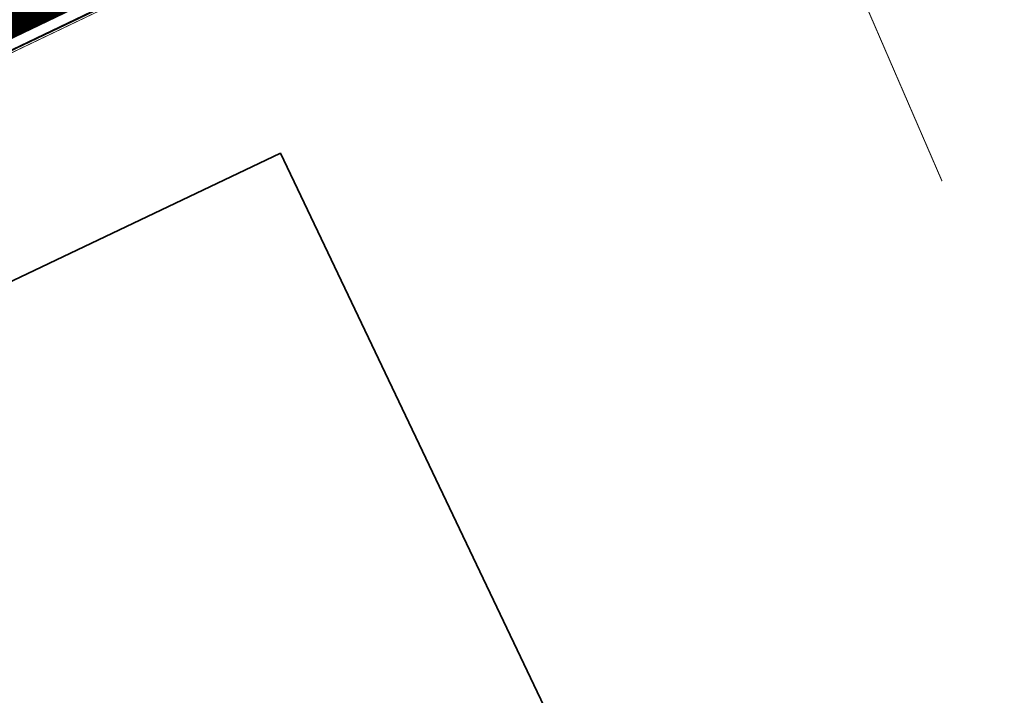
# Model space of a CAD drawing. Header units: metres. Extents: x 163628 to 167855, y 402678 to 405435.
# Tile 162 of 256: x 164747 to 164794, y 403504 to 403537. Entities that reach past the tile are written whole.
import ezdxf

# ---------------------------------------------------------------- set-up
doc = ezdxf.new("R2010")
doc.units = ezdxf.units.M
doc.linetypes.add('X-CA190022.004-UO-TXT_Tekst 1op200$0$AL-TEKENBLADGRENS', pattern=[11.5, 2.5, -1.5, 1, -1.5, 1, -1.5, 2.5])
for name, color, linetype, lineweight in [('X-CA190022.004-UO-BGT_Ondergrond$0$GE_201_SHDHek_Lijn_GEM', 253, 'X-CA190022.004-UO-BGT_Ondergrond$0$Hekwerk', 9), ('X-CA190022.004-UO-BGT_Ondergrond$0$GE_367_OWGBerm_groenvoorziening_grasenk_GEM', 253, 'Continuous', 9), ('X-CA190022.004-UO-BGT_Ondergrond$0$GE_401_OTDErf_Vlak_GEM', 253, 'Continuous', 9), ('X-CA190022.004-UO-BGT_Ondergrond$0$GE_601_PNDgrondvlakpand_Vlak_MV_GEM', 34, 'Continuous', 35), ('X-CA190022.004-UO-DWM_Snelfietsroute$0$N-WE-GW-BERM-G', 125, 'Continuous', 25), ('X-CA190022.004-UO-GZM_Werkgrens_v0.1$0$N-WE-KG-GRENS_SYSTEEMGRENS-G', 7, 'X-CA190022.004-UO-GZM_Werkgrens_v0.1$0$KG-OG', 35), ('X-CA190022.004-UO-KAD_Percelen$0$B-WE-KG-GRENS_PERCEEL-GV', 150, 'Continuous', 9), ('X-CA190022.004-UO-TXT_Tekst 1op200$0$X-XX-AL-TEKENBLADGRENS-G', 7, 'X-CA190022.004-UO-TXT_Tekst 1op200$0$AL-TEKENBLADGRENS', 35)]:
    doc.layers.add(name, color=color, linetype=linetype, lineweight=lineweight)
doc.layers.add('X-CA190022.004-UO-KL_Wenstracé_v0.3$0$N-WE-KL-TRACE_WENSTRACE-G 1.5m', color=24, linetype='Continuous', lineweight=35, transparency=0.6)
doc.linetypes.add('X-CA190022.004-UO-BGT_Ondergrond$0$Hekwerk', pattern='A,5,-1.5,[2,dgnlstyle-Veghel.shx,S=0.007937,R=0,X=0,Y=0],-1.5', length=8)
doc.linetypes.add('X-CA190022.004-UO-GZM_Werkgrens_v0.1$0$KG-OG', pattern='A,5.5,-1.5,[2,NLCS.SHX,S=0.5,R=0,X=0,Y=0],-1.5', length=8.5)

msp = doc.modelspace()

# ---------------------------------------------------------------- linework, layer by layer
at = {"layer": 'X-CA190022.004-UO-BGT_Ondergrond$0$GE_201_SHDHek_Lijn_GEM'}
msp.add_line((164766.236, 403544.544), (164683.071, 403504.746), dxfattribs=at)
at = {"layer": 'X-CA190022.004-UO-BGT_Ondergrond$0$GE_367_OWGBerm_groenvoorziening_grasenk_GEM', "flags": 128}
msp.add_lwpolyline([(164793.738, 403546.45), (164797.942, 403548.705), (164798.777, 403549.092), (164799.971, 403547.237), (164793.081, 403543.524), (164789.839, 403542.878), (164787.928, 403542.792), (164776.394, 403545.354), (164774.138, 403545.724), (164771.263, 403545.786), (164766.236, 403544.544), (164683.071, 403504.746), (164620.047, 403474.794)], dxfattribs=at)
at = {"layer": 'X-CA190022.004-UO-BGT_Ondergrond$0$GE_401_OTDErf_Vlak_GEM', "flags": 128}
for points in [[(164620.047, 403474.794), (164683.071, 403504.746), (164766.236, 403544.544), (164771.263, 403545.786), (164774.138, 403545.724), (164776.394, 403545.354), (164787.928, 403542.792), (164789.839, 403542.878), (164793.081, 403543.524), (164799.971, 403547.237), (164805.156, 403540.166), (164806.434, 403541.103), (164827.881, 403511.643), (164834.892, 403502.714)], [(164714.88, 403481.16), (164704.03, 403503.93), (164759.12, 403530.17), (164800.18, 403443.96)]]:
    msp.add_lwpolyline(points, dxfattribs=at)
at = {"layer": 'X-CA190022.004-UO-BGT_Ondergrond$0$GE_601_PNDgrondvlakpand_Vlak_MV_GEM', "flags": 128}
msp.add_lwpolyline([(164714.88, 403481.16), (164704.03, 403503.93), (164759.12, 403530.17), (164800.18, 403443.96)], dxfattribs=at)
at = {"layer": 'X-CA190022.004-UO-DWM_Snelfietsroute$0$N-WE-GW-BERM-G', "flags": 128}
msp.add_lwpolyline([(164765.512, 403544.908), (164641.944, 403485.611)], dxfattribs=at)
at = {"layer": 'X-CA190022.004-UO-GZM_Werkgrens_v0.1$0$N-WE-KG-GRENS_SYSTEEMGRENS-G', "ltscale": 0.2, "flags": 128}
msp.add_lwpolyline([(164202.447, 403276.261, -0.007014), (164204.684, 403278.194), (164207.732, 403280.631), (164216.351, 403287.471), (164219.004, 403289.434), (164219.375, 403289.729), (164237.184, 403303.185), (164244.587, 403308.605), (164248.73, 403311.638), (164253.977, 403315.367), (164261.175, 403320.48), (164269.682, 403326.324), (164277.478, 403331.538), (164300.139, 403346.153), (164322.964, 403359.926), (164334.073, 403366.292), (164351.665, 403375.797), (164373.742, 403387.55), (164399.95, 403400.464), (164429.28, 403414.743), (164430.124, 403415.141), (164430.948, 403415.506), (164431.777, 403415.846), (164432.615, 403416.161), (164433.462, 403416.453), (164434.316, 403416.72), (164435.176, 403416.962), (164436.043, 403417.179), (164436.306, 403417.259, -0.099821), (164451.982, 403417.179, 0.131087), (164471.53, 403420.948), (164482.533, 403426.243), (164490.693, 403418.8), (164492.586, 403419.707), (164495.404, 403416.53, -0.0101), (164498.074, 403413.536), (164499.385, 403412.005), (164502.276, 403408.653), (164509.274, 403412.948), (164511.768, 403416.461), (164509.186, 403420.201, -0.175036), (164509.321, 403422.135, -0.180129), (164510.517, 403423.431), (164518.825, 403427.315), (164545.03, 403439.927), (164571.695, 403452.754), (164577.955, 403456.064), (164591.472, 403464.142), (164595.446, 403466.159), (164599.431, 403468.182), (164600.854, 403468.863), (164605.94, 403471.242), (164622.016, 403477.758), (164627.273, 403479.889), (164631.947, 403481.905), (164633.267, 403482.539, 0.084778), (164642.609, 403485.38), (164759.332, 403541.386), (164770.974, 403544.815), (164773.272, 403545.397), (164787.887, 403542.29), (164789.899, 403542.38), (164793.252, 403543.048), (164800.24, 403546.814), (164803.671, 403549.366), (164804.774, 403550.36), (164806.983, 403547.387), (164807.907, 403546.199), (164811.87, 403549.281), (164810.953, 403550.46), (164809.512, 403552.406), (164808.343, 403553.575), (164810.024, 403555.089), (164807.827, 403558.012), (164809.834, 403559.516, 0.087199), (164816.707, 403566.833, -0.136189), (164825.151, 403574.239), (164897.952, 403609.34), (164931.093, 403625.32), (165054.784, 403684.96), (165123.155, 403717.926), (165148.566, 403730.033), (165175.654, 403740.478), (165188.146, 403744.824), (165187.632, 403748.092), (165185.258, 403754.932), (165180.038, 403753.689, 0.027846), (165177.051, 403752.466), (165119.698, 403725.141), (165051.309, 403692.167), (164927.618, 403632.527), (164894.477, 403616.547), (164821.676, 403581.445, 0.136189), (164810.016, 403571.218, -0.087199), (164805.039, 403565.919), (164803.02, 403564.408), (164799.415, 403569.204), (164798.615, 403568.604), (164797.815, 403568.006), (164797.216, 403568.806), (164793.371, 403565.926), (164793.97, 403565.126), (164792.376, 403563.932), (164795.885, 403559.064, -0.201548), (164780.097, 403554.057, 0.075656), (164771.169, 403553.982, -0.009755), (164764.075, 403552.536), (164754.286, 403547.799), (164747.474, 403544.606), (164708.34, 403525.583), (164686.218, 403515.365), (164675.148, 403509.865), (164663.524, 403504.258), (164644.327, 403495.071), (164639.493, 403492.723), (164638.201, 403492.127, -0.201818), (164621.846, 403491.8, 0.209498), (164598.58, 403490.973), (164556.157, 403470.566), (164536.299, 403461.008), (164516.318, 403451.408), (164508.232, 403447.512), (164500.187, 403443.642), (164497.203, 403443.008), (164495.09, 403442.274, 0.130794), (164492.913, 403444.811), (164488.435, 403447.885), (164494.899, 403449.835), (164490.315, 403452.233), (164484.484, 403450.597, -0.076427), (164479.748, 403454.723), (164478.799, 403455.857), (164474.918, 403452.962), (164457.343, 403473.566), (164451.257, 403468.374), (164465.519, 403451.653, -0.484297), (164464.817, 403448.113), (164461.416, 403446.394), (164463.893, 403441.77), (164464.916, 403439.614), (164433.017, 403424.683, 0.05166), (164425.3, 403421.703), (164396.431, 403407.648), (164370.094, 403394.67), (164347.884, 403382.848), (164330.182, 403373.283), (164318.908, 403366.822), (164295.903, 403352.941), (164273.086, 403338.225), (164265.193, 403332.947), (164256.594, 403327.039), (164249.344, 403321.888), (164244.05, 403318.127), (164239.86, 403315.06), (164232.409, 403309.604), (164214.476, 403296.054), (164201.289, 403285.589, 0.012131), (164197.414, 403282.357)], format="xyb", close=True, dxfattribs=at)
at = {"layer": 'X-CA190022.004-UO-KAD_Percelen$0$B-WE-KG-GRENS_PERCEEL-GV', "flags": 128}
msp.add_lwpolyline([(164615.905, 403478.304), (164503.089, 403421.185), (164504.937, 403419.149), (164510.499, 403421.842), (164619.909, 403474.821), (164758.78, 403541.048), (164766.236, 403544.544), (164771.263, 403545.786), (164774.138, 403545.724), (164787.928, 403542.792), (164789.839, 403542.878), (164793.081, 403543.524), (164802.649, 403548.73), (164790.783, 403565.26), (164770.057, 403555.749), (164772.136, 403553.829), (164662.782, 403501.158)], close=True, dxfattribs=at)
msp.add_lwpolyline([(164860.969, 403463.589), (164858.048, 403489.835), (164848.867, 403493.07), (164833.316, 403507.004), (164808.436, 403540.853), (164802.649, 403548.73), (164793.081, 403543.524), (164789.839, 403542.878), (164787.928, 403542.792), (164774.138, 403545.724), (164771.263, 403545.786), (164766.236, 403544.544), (164758.78, 403541.048), (164619.909, 403474.821)], dxfattribs=at)
at = {"layer": 'X-CA190022.004-UO-KL_Wenstracé_v0.3$0$N-WE-KL-TRACE_WENSTRACE-G 1.5m', "lineweight": 18, "ltscale": 0.2, "const_width": 1.5}
msp.add_lwpolyline([(164643.992, 403487.424), (164765.207, 403545.557, -0.149301), (164778.058, 403547.509, 0.1997), (164798.719, 403552.754), (164800.486, 403554.077)], format="xyb", dxfattribs=at)
at = {"layer": 'X-CA190022.004-UO-TXT_Tekst 1op200$0$X-XX-AL-TEKENBLADGRENS-G', "const_width": 0.05, "flags": 128}
msp.add_lwpolyline([(164790.767, 403528.837), (164770.285, 403576.174)], dxfattribs=at)

doc.saveas('drawing.dxf')
